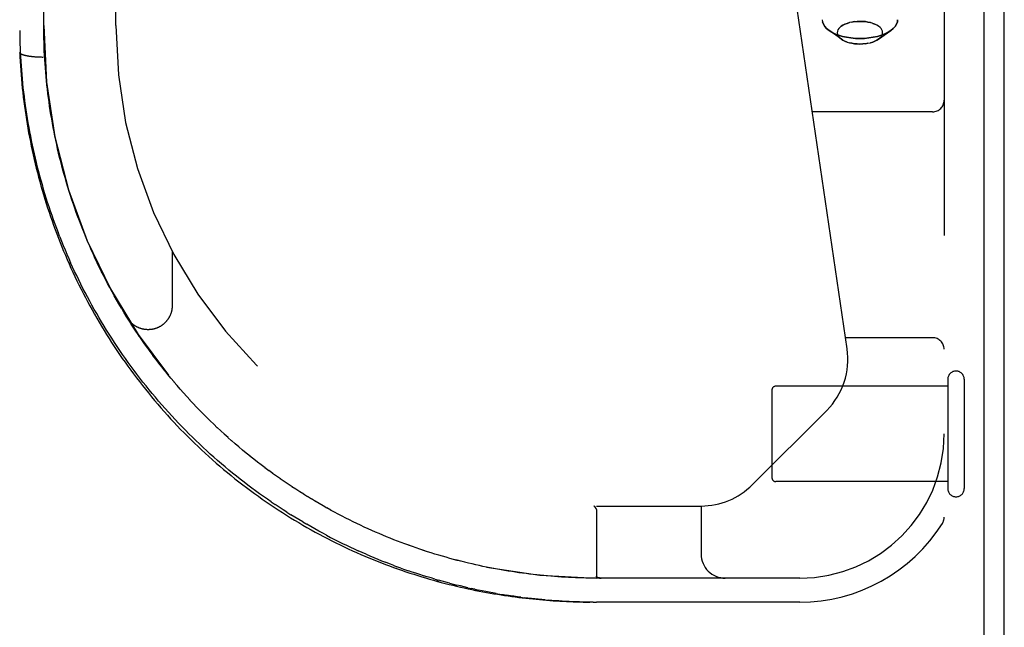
# Model space of a CAD drawing. Header units: inches. Extents: x 0 to 179, y 0 to 116.
# Tile 34 of 234: x 78.14 to 80.69, y 17.06 to 18.64. Entities that reach past the tile are written whole.
import ezdxf

# ---------------------------------------------------------------- set-up
doc = ezdxf.new("R2010")
doc.units = ezdxf.units.IN
doc.header["$LTSCALE"] = 9.842105
doc.header["$MEASUREMENT"] = 0
doc.linetypes.add('HIDDEN', pattern=[0.2, 0.1, -0.1])
doc.layers.get('0').update_dxf_attribs({"linetype": 'CONTINUOUS'})
doc.layers.add('DEFAULT_2', color=8, linetype='HIDDEN')
doc.layers.add('RIGHTHAND_DOOR_ASSEMBLY', color=7, linetype='CONTINUOUS')

msp = doc.modelspace()

# ---------------------------------------------------------------- linework, layer by layer
at = {"color": 7, "linetype": 'Continuous'}
msp.add_line((80.6425, 7.7804), (80.6425, 19.5504), dxfattribs=at)
at = {"color": 3, "linetype": 'Continuous'}
msp.add_line((80.6945, 7.8914), (80.6945, 19.4394), dxfattribs=at)
at = {"layer": 'DEFAULT_2', "color": 8, "linetype": 'HIDDEN'}
for p, q in [((80.5475, 17.6854), (80.1005, 17.6854)), ((80.5475, 17.7034), (80.5475, 17.4194)), ((80.5905, 17.7034), (80.5905, 17.4194)), ((80.0905, 17.6754), (80.0905, 17.4474)), ((80.5475, 17.4374), (80.1005, 17.4374))]:
    msp.add_line(p, q, dxfattribs=at)
for centre, radius, start, end in [((80.569, 17.7034), 0.0215, 0, 180), ((80.1005, 17.6754), 0.01, 90, 180), ((80.1005, 17.4474), 0.01, 180, 270), ((80.569, 17.4194), 0.0215, 180, 360)]:
    msp.add_arc(centre, radius, start, end, dxfattribs=at)
at = {"layer": 'RIGHTHAND_DOOR_ASSEMBLY', "color": 8, "linetype": 'HIDDEN'}
for p, q in [((78.3852, 18.6229), (78.3852, 20.6044)), ((78.1352, 20.2465), (78.1352, 18.5531)), ((78.1977, 18.6229), (78.1977, 20.184)), ((80.538, 19.0614), (80.538, 17.3445)), ((80.286, 17.7828), (80.1028, 19.0296)), ((80.3192, 18.634), (80.3121, 18.6338)), ((80.271, 18.5875), (80.2392, 18.61)), ((80.3527, 18.6288), (80.3583, 18.6266)), ((80.3674, 18.5875), (80.3992, 18.61)), ((80.406, 18.6155), (80.3992, 18.61)), ((80.2751, 18.585), (80.271, 18.5875)), ((80.2857, 18.5802), (80.2801, 18.5824)), ((80.3714, 18.5908), (80.3674, 18.5875)), ((80.3192, 18.575), (80.3264, 18.5752)), ((78.1352, 18.553), (78.1352, 18.5531)), ((78.1756, 18.5412), (78.1735, 18.5414)), ((78.1777, 18.5411), (78.1756, 18.5412)), ((78.1799, 18.5409), (78.1777, 18.5411)), ((78.1821, 18.5408), (78.1799, 18.5409)), ((78.1876, 18.5406), (78.1854, 18.5407)), ((78.1898, 18.5405), (78.1876, 18.5406)), ((78.1921, 18.5405), (78.1898, 18.5405)), ((78.1943, 18.5404), (78.1921, 18.5405)), ((78.1966, 18.5404), (78.1943, 18.5404)), ((78.2004, 18.5349), (78.1998, 18.5459)), ((78.2011, 18.5238), (78.2004, 18.5349)), ((78.2019, 18.5128), (78.2011, 18.5239)), ((78.2028, 18.5018), (78.2019, 18.5128)), ((78.2038, 18.4907), (78.2028, 18.5018)), ((78.2049, 18.4797), (78.2038, 18.4907)), ((78.206, 18.4686), (78.2049, 18.4797)), ((78.2073, 18.4576), (78.206, 18.4686)), ((78.2086, 18.4465), (78.2073, 18.4576)), ((78.21, 18.4354), (78.2086, 18.4465)), ((78.2115, 18.4244), (78.21, 18.4355)), ((78.2131, 18.4133), (78.2115, 18.4244)), ((78.2148, 18.4022), (78.2131, 18.4133)), ((78.2165, 18.3912), (78.2148, 18.4023)), ((78.2184, 18.3801), (78.2165, 18.3912)), ((80.508, 18.3989), (80.1955, 18.3989)), ((78.2339, 18.3026), (78.2314, 18.3137)), ((78.299, 18.0931), (78.2946, 18.1041)), ((78.2394, 18.0734), (78.235, 18.0847)), ((78.3034, 18.0821), (78.2989, 18.0932)), ((78.3079, 18.0712), (78.3033, 18.0823)), ((78.3125, 18.0603), (78.3078, 18.0714)), ((78.3171, 18.0494), (78.3124, 18.0604)), ((78.3219, 18.0386), (78.3171, 18.0494)), ((78.3318, 18.0169), (78.3268, 18.0277)), ((78.5315, 18.0364), (78.5315, 17.8948)), ((78.3421, 17.9953), (78.3368, 18.0062)), ((78.3474, 17.9845), (78.342, 17.9954)), ((78.3695, 17.9416), (78.3638, 17.9524)), ((78.3753, 17.931), (78.3695, 17.9418)), ((78.3812, 17.9203), (78.3753, 17.9311)), ((78.3872, 17.9097), (78.3812, 17.9205)), ((78.3933, 17.8992), (78.3871, 17.9099)), ((78.3995, 17.8887), (78.3933, 17.8992)), ((78.4122, 17.8677), (78.4057, 17.8783)), ((78.4188, 17.8573), (78.4121, 17.8679)), ((78.4254, 17.8469), (78.4187, 17.8574)), ((78.4321, 17.8365), (78.4253, 17.847)), ((78.4389, 17.8262), (78.432, 17.8367)), ((78.4458, 17.8159), (78.4388, 17.8264)), ((78.4528, 17.8057), (78.4457, 17.8161)), ((78.4599, 17.7955), (78.4527, 17.8059)), ((78.4671, 17.7854), (78.4598, 17.7957)), ((80.508, 17.8114), (80.2818, 17.8114)), ((78.4744, 17.7753), (78.467, 17.7856)), ((78.4818, 17.7653), (78.4743, 17.7755)), ((78.4893, 17.7553), (78.4817, 17.7655)), ((78.4969, 17.7454), (78.4892, 17.7555)), ((78.5046, 17.7355), (78.4968, 17.7455)), ((78.5124, 17.7257), (78.5045, 17.7357)), ((78.5203, 17.7159), (78.5122, 17.7258)), ((78.5282, 17.7062), (78.5201, 17.7161)), ((78.5363, 17.6966), (78.5281, 17.7064)), ((78.5445, 17.687), (78.5361, 17.6967)), ((78.5527, 17.6775), (78.5443, 17.6872)), ((78.561, 17.668), (78.5525, 17.6777)), ((78.5694, 17.6586), (78.5609, 17.6682)), ((78.5779, 17.6493), (78.5693, 17.6588)), ((78.5865, 17.6401), (78.5778, 17.6495)), ((78.5952, 17.6309), (78.5864, 17.6403)), ((78.604, 17.6218), (78.595, 17.6311)), ((78.6128, 17.6128), (78.6038, 17.622)), ((78.6217, 17.6039), (78.6126, 17.613)), ((80.0394, 17.429), (80.233, 17.6225)), ((78.6307, 17.5951), (78.6215, 17.6041)), ((78.6397, 17.5863), (78.6305, 17.5953)), ((78.6489, 17.5776), (78.6395, 17.5865)), ((78.6581, 17.569), (78.6487, 17.5778)), ((78.6673, 17.5605), (78.6579, 17.5692)), ((78.6767, 17.5521), (78.6671, 17.5607)), ((78.6861, 17.5438), (78.6764, 17.5523)), ((78.6955, 17.5355), (78.6858, 17.544)), ((78.705, 17.5274), (78.6953, 17.5357)), ((78.7146, 17.5193), (78.7048, 17.5276)), ((78.7242, 17.5114), (78.7144, 17.5195)), ((78.7339, 17.5035), (78.724, 17.5116)), ((78.7436, 17.4958), (78.7337, 17.5037)), ((78.7534, 17.4881), (78.7434, 17.496)), ((78.7632, 17.4806), (78.7532, 17.4883)), ((78.7731, 17.4731), (78.763, 17.4808)), ((78.783, 17.4658), (78.7728, 17.4733)), ((78.7929, 17.4585), (78.7827, 17.466)), ((78.8029, 17.4514), (78.7926, 17.4587)), ((78.7148, 17.4294), (78.7249, 17.4217)), ((78.8129, 17.4444), (78.8026, 17.4516)), ((78.8229, 17.4375), (78.8126, 17.4446)), ((78.8329, 17.4306), (78.8226, 17.4376)), ((78.843, 17.4239), (78.8327, 17.4308)), ((78.8531, 17.4173), (78.8428, 17.4241)), ((78.8633, 17.4108), (78.8529, 17.4175)), ((78.8734, 17.4044), (78.863, 17.411)), ((78.8835, 17.3982), (78.8731, 17.4046)), ((78.789, 17.3846), (78.7993, 17.3777)), ((78.8937, 17.392), (78.8833, 17.3983)), ((78.9038, 17.386), (78.8934, 17.3922)), ((78.9138, 17.3801), (78.9035, 17.3861)), ((78.9239, 17.3743), (78.9136, 17.3802)), ((78.83, 17.3576), (78.8403, 17.3512)), ((78.9338, 17.3687), (78.9236, 17.3745)), ((78.9437, 17.3632), (78.9336, 17.3688)), ((78.9536, 17.3579), (78.9435, 17.3633)), ((78.9634, 17.3526), (78.9534, 17.358)), ((78.9732, 17.3475), (78.9632, 17.3527)), ((79.6273, 17.3739), (79.6275, 17.3739)), ((79.6314, 17.3701), (79.6318, 17.3694)), ((79.6318, 17.3694), (79.6314, 17.37)), ((79.633, 17.3677), (79.6318, 17.3694)), ((79.6318, 17.3694), (79.633, 17.3677)), ((79.6342, 17.3739), (79.9065, 17.3739)), ((79.6342, 17.3636), (79.6342, 17.192)), ((79.9065, 17.3739), (79.9065, 17.2489)), ((78.8712, 17.3324), (78.8815, 17.3264)), ((78.9829, 17.3425), (78.973, 17.3476)), ((79.1366, 17.2753), (79.1269, 17.279)), ((79.1463, 17.2718), (79.1366, 17.2754)), ((79.2341, 17.2433), (79.2244, 17.2461)), ((79.2535, 17.2378), (79.2437, 17.2405)), ((79.2631, 17.2352), (79.2534, 17.2378)), ((79.3015, 17.2255), (79.2918, 17.2278)), ((79.1059, 17.2199), (79.1159, 17.2162)), ((79.1258, 17.2126), (79.1159, 17.2162)), ((79.3864, 17.2079), (79.377, 17.2096)), ((79.214, 17.1839), (79.2236, 17.1811)), ((79.4791, 17.1948), (79.4699, 17.1958)), ((79.6342, 17.192), (79.6342, 17.1919)), ((80.163, 17.1864), (79.6342, 17.1864)), ((79.6423, 17.1867), (79.6427, 17.1867)), ((79.6427, 17.1867), (79.6432, 17.1866)), ((79.6432, 17.1866), (79.6437, 17.1866)), ((79.6437, 17.1866), (79.6442, 17.1865)), ((79.6442, 17.1865), (79.6447, 17.1865)), ((79.6447, 17.1865), (79.6452, 17.1864)), ((79.6452, 17.1864), (79.6458, 17.1864)), ((79.2997, 17.1616), (79.3091, 17.1595)), ((79.3185, 17.1575), (79.3091, 17.1595)), ((79.3185, 17.1575), (79.3278, 17.1555)), ((79.438, 17.1368), (79.447, 17.1356)), ((79.501, 17.1298), (79.5099, 17.1291)), ((79.6254, 17.1239), (79.6342, 17.1239)), ((80.163, 17.1239), (79.6342, 17.1239))]:
    msp.add_line(p, q, dxfattribs=at)
for points in [[(80.2212, 18.6383), (80.2219, 18.6324), (80.2241, 18.6266), (80.2276, 18.6209), (80.2324, 18.6155), (80.2392, 18.61)], [(80.2392, 18.61), (80.2324, 18.6155), (80.2276, 18.6209), (80.2241, 18.6266), (80.2219, 18.6324)], [(80.3051, 18.6332), (80.2983, 18.6321), (80.2918, 18.6306), (80.2857, 18.6288), (80.2801, 18.6266), (80.2751, 18.6241), (80.2707, 18.6213), (80.267, 18.6182), (80.264, 18.615), (80.2619, 18.6116), (80.2606, 18.6081), (80.2602, 18.6045), (80.2606, 18.601), (80.2619, 18.5975), (80.264, 18.594), (80.267, 18.5908), (80.271, 18.5875)], [(80.2983, 18.6321), (80.3051, 18.6332), (80.3121, 18.6338), (80.3192, 18.634)], [(80.3192, 18.634), (80.3264, 18.6338), (80.3333, 18.6332), (80.3401, 18.6321), (80.3466, 18.6306)], [(80.3674, 18.5875), (80.3714, 18.5908), (80.3744, 18.5941), (80.3765, 18.5975), (80.3778, 18.601), (80.3782, 18.6045), (80.3778, 18.6081), (80.3765, 18.6116), (80.3744, 18.615), (80.3714, 18.6182), (80.3678, 18.6213), (80.3634, 18.6241), (80.3583, 18.6266), (80.3527, 18.6288), (80.3466, 18.6306), (80.3401, 18.6321), (80.3333, 18.6332), (80.3264, 18.6338), (80.3192, 18.634)], [(80.3992, 18.61), (80.406, 18.6155), (80.4108, 18.6209), (80.4144, 18.6266), (80.4165, 18.6324), (80.4172, 18.6383)], [(80.4172, 18.6383), (80.4165, 18.6324), (80.4144, 18.6266), (80.4108, 18.6209)], [(78.1352, 18.6102), (78.1353, 18.5988), (78.1356, 18.5874), (78.1359, 18.5759), (78.1363, 18.5645), (78.1368, 18.5531), (78.1373, 18.5416), (78.138, 18.5302), (78.1388, 18.5187), (78.1396, 18.5073), (78.1405, 18.4958), (78.1415, 18.4844), (78.1427, 18.4729), (78.1438, 18.4614), (78.1451, 18.45), (78.1465, 18.4385), (78.148, 18.427), (78.1495, 18.4156), (78.1512, 18.4041), (78.1529, 18.3926), (78.1547, 18.3812), (78.1566, 18.3697), (78.1587, 18.3582), (78.1608, 18.3468), (78.1629, 18.3353), (78.1652, 18.3238), (78.1676, 18.3124), (78.1701, 18.3009), (78.1726, 18.2895), (78.1753, 18.278), (78.178, 18.2666), (78.1809, 18.2552), (78.1838, 18.2437), (78.1869, 18.2323), (78.19, 18.2209), (78.1932, 18.2095), (78.1965, 18.1981), (78.1999, 18.1867), (78.2034, 18.1753), (78.207, 18.164), (78.2107, 18.1526), (78.2145, 18.1412), (78.2184, 18.1299), (78.2224, 18.1186), (78.2265, 18.1073), (78.2307, 18.096), (78.235, 18.0847)], [(78.1998, 18.5459), (78.1992, 18.5569), (78.1988, 18.5679), (78.1984, 18.5789), (78.1981, 18.5899), (78.1979, 18.6009), (78.1977, 18.6119), (78.1977, 18.6229)], [(80.3192, 18.5893), (80.3074, 18.5897), (80.2957, 18.5907), (80.2845, 18.5925), (80.2737, 18.5949), (80.2635, 18.598), (80.2542, 18.6016), (80.2459, 18.6058), (80.2392, 18.61)], [(80.2392, 18.61), (80.2459, 18.6058), (80.2542, 18.6016), (80.2635, 18.598), (80.2737, 18.5949), (80.2845, 18.5925), (80.2958, 18.5907), (80.3074, 18.5897), (80.3192, 18.5893)], [(80.2707, 18.6213), (80.2751, 18.6241), (80.2801, 18.6266), (80.2857, 18.6288), (80.2918, 18.6306)], [(80.3192, 18.5893), (80.331, 18.5897), (80.3427, 18.5907), (80.354, 18.5925), (80.3647, 18.5949), (80.3749, 18.598), (80.3842, 18.6016), (80.3926, 18.6058), (80.3992, 18.61)], [(80.3992, 18.61), (80.3926, 18.6058), (80.3842, 18.6016), (80.3749, 18.598), (80.3647, 18.5949), (80.354, 18.5925), (80.3427, 18.5907), (80.331, 18.5897), (80.3192, 18.5893)], [(80.271, 18.5875), (80.2751, 18.5849), (80.2801, 18.5824), (80.2857, 18.5802), (80.2918, 18.5784), (80.2983, 18.5769), (80.3051, 18.5759), (80.3121, 18.5752), (80.3192, 18.575)], [(80.3333, 18.5759), (80.3401, 18.5769), (80.3466, 18.5784), (80.3527, 18.5802), (80.3583, 18.5824), (80.3634, 18.585), (80.3674, 18.5875)], [(80.3674, 18.5875), (80.3634, 18.5849), (80.3583, 18.5824), (80.3527, 18.5802), (80.3466, 18.5784)], [(80.3192, 18.575), (80.3121, 18.5752), (80.3051, 18.5759), (80.2983, 18.5769), (80.2918, 18.5784)], [(80.3401, 18.5769), (80.3333, 18.5759), (80.3264, 18.5752), (80.3192, 18.575)], [(78.1735, 18.5414), (78.1715, 18.5416), (78.1704, 18.5417), (78.1694, 18.5418), (78.1684, 18.5419), (78.1674, 18.542), (78.1664, 18.5421), (78.1655, 18.5422), (78.1645, 18.5424), (78.1636, 18.5425), (78.1626, 18.5426), (78.1617, 18.5427), (78.1608, 18.5429), (78.1599, 18.543), (78.159, 18.5431), (78.1581, 18.5433), (78.1572, 18.5434), (78.1564, 18.5436), (78.1555, 18.5437), (78.1547, 18.5439), (78.1539, 18.5441), (78.1531, 18.5442), (78.1523, 18.5444), (78.1516, 18.5445), (78.1508, 18.5447), (78.1501, 18.5449), (78.1493, 18.5451), (78.1486, 18.5452), (78.1479, 18.5454), (78.1473, 18.5456), (78.1466, 18.5458), (78.146, 18.546), (78.1453, 18.5462), (78.1447, 18.5464), (78.1442, 18.5466), (78.1436, 18.5468), (78.143, 18.547), (78.1425, 18.5472), (78.142, 18.5474), (78.1415, 18.5476), (78.141, 18.5478), (78.1405, 18.548), (78.1401, 18.5482), (78.1396, 18.5484), (78.1392, 18.5486), (78.1388, 18.5488), (78.1385, 18.5491), (78.1381, 18.5493), (78.1378, 18.5495), (78.1375, 18.5497), (78.1372, 18.5499), (78.1369, 18.5502), (78.1367, 18.5504), (78.1364, 18.5506), (78.1362, 18.5508), (78.136, 18.5511), (78.1359, 18.5513), (78.1357, 18.5515), (78.1356, 18.5517), (78.1355, 18.552), (78.1354, 18.5522), (78.1353, 18.5524), (78.1352, 18.5527), (78.1352, 18.5529), (78.1352, 18.553)], [(78.1352, 18.553), (78.1357, 18.5415), (78.1364, 18.5299), (78.1371, 18.5182), (78.1379, 18.5066), (78.1387, 18.495), (78.1397, 18.4834), (78.1408, 18.4718), (78.1419, 18.4602), (78.1432, 18.4486)], [(78.1854, 18.5407), (78.1832, 18.5408), (78.1821, 18.5408)], [(78.1432, 18.4486), (78.1445, 18.4369), (78.146, 18.4253), (78.1475, 18.4137), (78.1491, 18.4022), (78.1508, 18.3906), (78.1526, 18.379), (78.1544, 18.3674), (78.1564, 18.3559), (78.1585, 18.3443), (78.1606, 18.3327), (78.1629, 18.3212), (78.1652, 18.3097), (78.1677, 18.2981), (78.1702, 18.2866), (78.1728, 18.2751), (78.1755, 18.2636), (78.1783, 18.2521), (78.1812, 18.2407), (78.1842, 18.2292), (78.1873, 18.2178), (78.1904, 18.2063), (78.1937, 18.1949), (78.197, 18.1835), (78.2005, 18.1721), (78.204, 18.1608), (78.2077, 18.1494), (78.2114, 18.1381), (78.2152, 18.1268), (78.2192, 18.1155), (78.2232, 18.1042), (78.2273, 18.0929), (78.2315, 18.0817), (78.2358, 18.0705), (78.2402, 18.0593), (78.2447, 18.0481), (78.2492, 18.0369), (78.2539, 18.0258), (78.2587, 18.0147), (78.2635, 18.0036), (78.2685, 17.9926), (78.2736, 17.9816), (78.2787, 17.9706), (78.284, 17.9596), (78.2893, 17.9487), (78.2948, 17.9378), (78.3003, 17.9269), (78.3059, 17.916), (78.3117, 17.9052), (78.3175, 17.8945), (78.3234, 17.8837), (78.3294, 17.873), (78.3355, 17.8623), (78.3417, 17.8517), (78.348, 17.8411), (78.3544, 17.8305), (78.3609, 17.82), (78.3675, 17.8095), (78.3742, 17.7991), (78.381, 17.7887), (78.3879, 17.7784), (78.3948, 17.7681), (78.4019, 17.7578), (78.4091, 17.7476), (78.4163, 17.7374), (78.4237, 17.7273), (78.4311, 17.7173), (78.4386, 17.7073), (78.4463, 17.6973), (78.454, 17.6874), (78.4618, 17.6775), (78.4697, 17.6678), (78.4777, 17.658), (78.4858, 17.6483), (78.494, 17.6387), (78.5022, 17.6292), (78.5106, 17.6197), (78.519, 17.6102), (78.5275, 17.6009), (78.5362, 17.5916), (78.5449, 17.5824), (78.5536, 17.5732), (78.5625, 17.5641), (78.5715, 17.5551), (78.5805, 17.5461), (78.5896, 17.5373), (78.5988, 17.5285), (78.6081, 17.5198), (78.6174, 17.5111), (78.6268, 17.5026), (78.6363, 17.4941), (78.6459, 17.4857), (78.6555, 17.4774), (78.6652, 17.4692), (78.675, 17.461), (78.6849, 17.453), (78.6948, 17.445), (78.7047, 17.4371), (78.7148, 17.4294), (78.7249, 17.4217), (78.735, 17.4141), (78.7452, 17.4066), (78.7555, 17.3992), (78.7658, 17.3919), (78.7761, 17.3847), (78.7865, 17.3776), (78.797, 17.3706), (78.8074, 17.3637), (78.818, 17.3569), (78.8285, 17.3502), (78.8391, 17.3436), (78.8497, 17.3371), (78.8604, 17.3308), (78.871, 17.3245), (78.8817, 17.3183), (78.8925, 17.3123), (78.9032, 17.3063), (78.9139, 17.3005), (78.9247, 17.2948), (78.9355, 17.2892), (78.9463, 17.2837), (78.957, 17.2783), (78.9678, 17.273), (78.9786, 17.2678), (78.9894, 17.2627), (79.0002, 17.2578), (79.0109, 17.2529), (79.0217, 17.2482), (79.0324, 17.2436), (79.0431, 17.2391), (79.0538, 17.2347), (79.0645, 17.2304), (79.0752, 17.2262), (79.0858, 17.2221), (79.0964, 17.2181), (79.107, 17.2142), (79.1175, 17.2104), (79.128, 17.2067), (79.1385, 17.2032), (79.149, 17.1997), (79.1594, 17.1963), (79.1697, 17.193), (79.1801, 17.1898), (79.1903, 17.1868), (79.2006, 17.1838), (79.2108, 17.1809), (79.2209, 17.178), (79.2311, 17.1753), (79.2411, 17.1727), (79.2511, 17.1701), (79.2611, 17.1677), (79.271, 17.1653), (79.2809, 17.163), (79.2907, 17.1608), (79.3005, 17.1587), (79.3102, 17.1566), (79.3199, 17.1546), (79.3295, 17.1527), (79.3391, 17.1509), (79.3487, 17.1491), (79.3582, 17.1474), (79.3676, 17.1458), (79.377, 17.1443), (79.3864, 17.1428), (79.3957, 17.1414), (79.4049, 17.14), (79.4142, 17.1387), (79.4233, 17.1375), (79.4325, 17.1363), (79.4416, 17.1352), (79.4506, 17.1342), (79.4596, 17.1332), (79.4686, 17.1322), (79.4775, 17.1314), (79.4865, 17.1305), (79.4953, 17.1298), (79.5042, 17.129), (79.513, 17.1284), (79.5218, 17.1277), (79.5305, 17.1272), (79.5393, 17.1266), (79.548, 17.1262), (79.5567, 17.1257), (79.5653, 17.1253), (79.574, 17.125), (79.5826, 17.1247), (79.5912, 17.1245), (79.5999, 17.1243), (79.6085, 17.1241), (79.6171, 17.124)], [(78.2314, 18.3136), (78.229, 18.3248), (78.2267, 18.3358), (78.2245, 18.3469), (78.2223, 18.358), (78.2203, 18.3691), (78.2184, 18.3801)], [(78.229, 18.3247), (78.2267, 18.3358), (78.2245, 18.3469), (78.2224, 18.3579), (78.2203, 18.369), (78.2184, 18.3801)], [(78.2507, 18.2362), (78.2477, 18.2473), (78.2447, 18.2584), (78.2419, 18.2694), (78.2391, 18.2805), (78.2364, 18.2916), (78.2339, 18.3026)], [(78.2477, 18.2472), (78.2448, 18.2583), (78.2419, 18.2693), (78.2391, 18.2804), (78.2365, 18.2915), (78.2339, 18.3026)], [(78.271, 18.17), (78.2673, 18.1811), (78.2638, 18.1921), (78.2604, 18.2031), (78.2571, 18.2142), (78.2539, 18.2252), (78.2507, 18.2363)], [(78.2674, 18.181), (78.2639, 18.192), (78.2604, 18.203), (78.2571, 18.2141), (78.2539, 18.2251), (78.2507, 18.2362)], [(78.2824, 18.1369), (78.2785, 18.148), (78.2747, 18.159), (78.271, 18.1701)], [(78.2785, 18.1479), (78.2747, 18.1589), (78.271, 18.17)], [(78.2947, 18.104), (78.2905, 18.1151), (78.2864, 18.1261), (78.2824, 18.1371)], [(78.2905, 18.115), (78.2864, 18.126), (78.2824, 18.1369)], [(78.2394, 18.0734), (78.2438, 18.0622), (78.2484, 18.0509), (78.2531, 18.0397), (78.2579, 18.0285), (78.2628, 18.0173), (78.2677, 18.0062)], [(78.3268, 18.0277), (78.3219, 18.0387), (78.3171, 18.0496)], [(78.3369, 18.0061), (78.3317, 18.017), (78.3268, 18.0278)], [(78.789, 17.3846), (78.7789, 17.3916), (78.7687, 17.3987), (78.7586, 17.406), (78.7485, 17.4133), (78.7384, 17.4207), (78.7284, 17.4283), (78.7184, 17.4359), (78.7084, 17.4436), (78.6985, 17.4515), (78.6887, 17.4594), (78.6789, 17.4675), (78.6691, 17.4756), (78.6594, 17.4838), (78.6497, 17.4922), (78.6402, 17.5006), (78.6306, 17.5091), (78.6212, 17.5177), (78.6118, 17.5264), (78.6024, 17.5352), (78.5932, 17.544), (78.584, 17.553), (78.5748, 17.562), (78.5658, 17.5711), (78.5568, 17.5803), (78.5479, 17.5896), (78.5391, 17.5989), (78.5304, 17.6084), (78.5217, 17.6179), (78.5132, 17.6274), (78.5047, 17.6371), (78.4963, 17.6468), (78.488, 17.6565), (78.4798, 17.6664), (78.4716, 17.6763), (78.4636, 17.6862), (78.4556, 17.6962), (78.4478, 17.7063), (78.44, 17.7165), (78.4324, 17.7266), (78.4248, 17.7369), (78.4173, 17.7472), (78.4099, 17.7575), (78.4027, 17.7679), (78.3955, 17.7784), (78.3884, 17.7888), (78.3814, 17.7994), (78.3745, 17.8099), (78.3678, 17.8206), (78.3611, 17.8312), (78.3545, 17.8419), (78.348, 17.8526), (78.3416, 17.8634), (78.3353, 17.8742), (78.3291, 17.885), (78.3231, 17.8959), (78.3171, 17.9068), (78.3112, 17.9178), (78.3054, 17.9287), (78.2997, 17.9397), (78.2941, 17.9507), (78.2887, 17.9618), (78.2833, 17.9728), (78.278, 17.9839), (78.2728, 17.995), (78.2677, 18.0062)], [(78.3638, 17.9523), (78.3582, 17.9631), (78.3527, 17.9739), (78.3473, 17.9846)], [(78.3583, 17.963), (78.3528, 17.9737), (78.3474, 17.9845)], [(78.4058, 17.8782), (78.3994, 17.8888), (78.3932, 17.8993)], [(78.5315, 17.8948), (78.5315, 17.8938), (78.5314, 17.8926), (78.5314, 17.8915), (78.5313, 17.8904), (78.5312, 17.8892), (78.5311, 17.8881), (78.531, 17.887), (78.5308, 17.8858), (78.5307, 17.8847), (78.5305, 17.8836), (78.5303, 17.8825), (78.53, 17.8814), (78.5298, 17.8802), (78.5295, 17.8791), (78.5292, 17.878), (78.5289, 17.877), (78.5285, 17.8759), (78.5282, 17.8748), (78.5278, 17.8737), (78.5274, 17.8726), (78.527, 17.8716), (78.5266, 17.8705), (78.5261, 17.8695), (78.5256, 17.8684), (78.5252, 17.8674), (78.5246, 17.8664), (78.5241, 17.8654), (78.5236, 17.8644), (78.523, 17.8634), (78.5224, 17.8624), (78.5218, 17.8615), (78.5212, 17.8605), (78.5206, 17.8595), (78.5199, 17.8586), (78.5193, 17.8577), (78.5186, 17.8568), (78.5179, 17.8559), (78.5172, 17.855), (78.5164, 17.8541), (78.5157, 17.8533), (78.5149, 17.8524), (78.5141, 17.8516), (78.5133, 17.8508), (78.5125, 17.85), (78.5117, 17.8492), (78.5109, 17.8484), (78.51, 17.8477), (78.5092, 17.8469), (78.5083, 17.8462), (78.5074, 17.8455), (78.5065, 17.8448), (78.5056, 17.8441), (78.5046, 17.8435), (78.5037, 17.8428), (78.5027, 17.8422), (78.5018, 17.8416), (78.5008, 17.841), (78.4998, 17.8404), (78.4988, 17.8399), (78.4978, 17.8394), (78.4968, 17.8388), (78.4958, 17.8383), (78.4947, 17.8379), (78.4937, 17.8374), (78.4927, 17.837), (78.4916, 17.8365), (78.4905, 17.8361), (78.4895, 17.8358), (78.4884, 17.8354), (78.4873, 17.8351), (78.4862, 17.8347), (78.4851, 17.8344), (78.484, 17.8341), (78.4829, 17.8339), (78.4818, 17.8336), (78.4807, 17.8334), (78.4795, 17.8332), (78.4784, 17.833), (78.4773, 17.8329), (78.4762, 17.8327), (78.475, 17.8326), (78.4739, 17.8325), (78.4728, 17.8324), (78.4716, 17.8324), (78.4705, 17.8323), (78.4694, 17.8323), (78.4682, 17.8323), (78.4671, 17.8323), (78.4659, 17.8324), (78.4648, 17.8325), (78.4637, 17.8325), (78.4625, 17.8326), (78.4614, 17.8328), (78.4603, 17.8329), (78.4591, 17.8331), (78.458, 17.8333), (78.4569, 17.8335), (78.4558, 17.8337), (78.4547, 17.834), (78.4536, 17.8342), (78.4525, 17.8345), (78.4514, 17.8348), (78.4503, 17.8352), (78.4492, 17.8355), (78.4481, 17.8359), (78.4471, 17.8363), (78.446, 17.8367), (78.4449, 17.8371), (78.4439, 17.8376), (78.4429, 17.838), (78.4418, 17.8385), (78.4408, 17.839), (78.4398, 17.8395), (78.4388, 17.8401), (78.4378, 17.8406), (78.4368, 17.8412), (78.4358, 17.8418), (78.4349, 17.8424), (78.4339, 17.8431), (78.433, 17.8437), (78.4321, 17.8444), (78.4312, 17.845), (78.4303, 17.8457), (78.4294, 17.8465), (78.4285, 17.8472), (78.4276, 17.8479), (78.4268, 17.8487), (78.426, 17.8495), (78.4251, 17.8503), (78.4243, 17.8511), (78.4236, 17.8519), (78.4228, 17.8527), (78.422, 17.8536), (78.4213, 17.8544), (78.4205, 17.8553), (78.4198, 17.8562), (78.4191, 17.8571), (78.4185, 17.858), (78.4178, 17.8589), (78.4172, 17.8598), (78.4166, 17.8608), (78.416, 17.8617)], [(78.348, 17.8411), (78.3544, 17.8306), (78.3609, 17.82), (78.3675, 17.8096), (78.3742, 17.7991), (78.381, 17.7887), (78.3879, 17.7784), (78.3948, 17.7681), (78.4019, 17.7578), (78.4091, 17.7476), (78.4163, 17.7374), (78.4237, 17.7273), (78.4311, 17.7173), (78.4386, 17.7073), (78.4463, 17.6973), (78.454, 17.6874), (78.4618, 17.6775), (78.4697, 17.6678), (78.4777, 17.658), (78.4858, 17.6483), (78.4939, 17.6387), (78.5022, 17.6292), (78.5106, 17.6197), (78.519, 17.6103), (78.5275, 17.6009), (78.5361, 17.5916), (78.5449, 17.5824), (78.5536, 17.5732), (78.5625, 17.5641), (78.5715, 17.5551), (78.5805, 17.5461), (78.5896, 17.5373), (78.5988, 17.5285), (78.6081, 17.5198), (78.6174, 17.5111), (78.6268, 17.5026), (78.6363, 17.4941), (78.6459, 17.4857), (78.6555, 17.4774), (78.6652, 17.4692), (78.675, 17.461), (78.6849, 17.453), (78.6948, 17.445), (78.7047, 17.4371)], [(78.735, 17.4141), (78.7452, 17.4066), (78.7555, 17.3992), (78.7658, 17.3919), (78.7761, 17.3847), (78.7865, 17.3776), (78.797, 17.3706), (78.8074, 17.3637), (78.818, 17.3569), (78.8285, 17.3502), (78.8391, 17.3436), (78.8497, 17.3371), (78.8604, 17.3308), (78.871, 17.3245), (78.8817, 17.3183), (78.8924, 17.3123), (78.9032, 17.3063), (78.9139, 17.3005), (78.9247, 17.2948), (78.9355, 17.2892), (78.9463, 17.2837), (78.957, 17.2783), (78.9678, 17.273), (78.9786, 17.2678), (78.9894, 17.2627), (79.0002, 17.2578), (79.0109, 17.2529), (79.0217, 17.2482), (79.0324, 17.2436), (79.0431, 17.2391), (79.0538, 17.2347), (79.0645, 17.2304), (79.0752, 17.2262), (79.0858, 17.2221), (79.0964, 17.2181), (79.107, 17.2142), (79.1175, 17.2104), (79.128, 17.2067), (79.1385, 17.2032), (79.149, 17.1997), (79.1594, 17.1963), (79.1697, 17.193), (79.1801, 17.1898), (79.1903, 17.1868), (79.2006, 17.1838), (79.2108, 17.1809), (79.2209, 17.1781), (79.231, 17.1753), (79.2411, 17.1727), (79.2511, 17.1701), (79.2611, 17.1677), (79.271, 17.1653)], [(78.83, 17.3576), (78.8197, 17.3642), (78.8095, 17.3709), (78.7993, 17.3777)], [(79.6274, 17.3739), (79.6277, 17.3739), (79.6278, 17.3739), (79.628, 17.3738), (79.6281, 17.3738), (79.6283, 17.3737), (79.6284, 17.3736), (79.6285, 17.3735), (79.6287, 17.3734), (79.6288, 17.3733), (79.629, 17.3732), (79.6291, 17.373), (79.6293, 17.3729), (79.6294, 17.3727), (79.6296, 17.3725), (79.6298, 17.3723), (79.6299, 17.3721), (79.6301, 17.3719)], [(79.6301, 17.3719), (79.6299, 17.3721), (79.6297, 17.3723), (79.6296, 17.3725), (79.6294, 17.3727), (79.6292, 17.3728), (79.6291, 17.373), (79.6289, 17.3731), (79.6288, 17.3733), (79.6286, 17.3734), (79.6285, 17.3735), (79.6283, 17.3736), (79.6282, 17.3737), (79.628, 17.3738), (79.6279, 17.3738), (79.6277, 17.3739), (79.6276, 17.3739)], [(79.6301, 17.3719), (79.6303, 17.3717), (79.6305, 17.3714), (79.6306, 17.3712), (79.6308, 17.3709), (79.631, 17.3706), (79.6312, 17.3704), (79.6314, 17.3701)], [(79.6314, 17.37), (79.6312, 17.3703), (79.631, 17.3706), (79.6308, 17.3709), (79.6306, 17.3711), (79.6304, 17.3714), (79.6303, 17.3716), (79.6301, 17.3719)], [(79.633, 17.3677), (79.6331, 17.3675), (79.6332, 17.3674), (79.6333, 17.3672), (79.6334, 17.367), (79.6335, 17.3668), (79.6336, 17.3666), (79.6337, 17.3664), (79.6337, 17.3662), (79.6338, 17.366), (79.6339, 17.3658), (79.6339, 17.3656), (79.634, 17.3654), (79.634, 17.3652), (79.6341, 17.365), (79.6341, 17.3648), (79.6342, 17.3645), (79.6342, 17.3643), (79.6342, 17.3641), (79.6342, 17.3639), (79.6342, 17.3636)], [(79.6337, 17.3664), (79.6336, 17.3666), (79.6335, 17.3668), (79.6334, 17.367), (79.6333, 17.3672), (79.6332, 17.3673), (79.6331, 17.3675), (79.633, 17.3677)], [(78.8712, 17.3324), (78.8609, 17.3385), (78.8506, 17.3448), (78.8403, 17.3512)], [(78.9331, 17.2978), (78.9228, 17.3033), (78.9124, 17.3089), (78.9021, 17.3146), (78.8918, 17.3204), (78.8815, 17.3264)], [(79.0214, 17.3237), (79.0117, 17.3283), (79.0021, 17.333), (78.9924, 17.3377), (78.9827, 17.3426)], [(79.0118, 17.3282), (79.0022, 17.3329), (78.9926, 17.3377), (78.9829, 17.3425)], [(79.1174, 17.2826), (79.1077, 17.2864), (79.0981, 17.2902), (79.0886, 17.2941), (79.079, 17.2981), (79.0694, 17.3021), (79.0598, 17.3063), (79.0502, 17.3105), (79.0406, 17.3148), (79.031, 17.3192), (79.0214, 17.3237)], [(79.079, 17.2981), (79.0694, 17.3021), (79.0598, 17.3062), (79.0502, 17.3105), (79.0406, 17.3148), (79.031, 17.3192), (79.0214, 17.3237)], [(78.9331, 17.2978), (78.9434, 17.2924), (78.9537, 17.2871), (78.9639, 17.2819), (78.9742, 17.2768), (78.9845, 17.2718), (78.9947, 17.267), (79.0049, 17.2622), (79.0151, 17.2575)], [(79.127, 17.2789), (79.1173, 17.2826), (79.1077, 17.2864), (79.0981, 17.2902), (79.0885, 17.2941)], [(79.0355, 17.2485), (79.0253, 17.253), (79.0151, 17.2575)], [(79.2244, 17.2461), (79.2146, 17.2491), (79.2048, 17.2521), (79.195, 17.2552), (79.1852, 17.2584), (79.1754, 17.2616), (79.1657, 17.265), (79.156, 17.2684), (79.1462, 17.2718)], [(79.2146, 17.249), (79.2049, 17.2521), (79.1951, 17.2552), (79.1853, 17.2584), (79.1755, 17.2616), (79.1658, 17.2649), (79.156, 17.2683), (79.1463, 17.2718)], [(79.0355, 17.2485), (79.0456, 17.2441), (79.0557, 17.2399), (79.0658, 17.2357), (79.0759, 17.2316), (79.0859, 17.2276)], [(79.1059, 17.2199), (79.096, 17.2237), (79.0859, 17.2276)], [(79.2438, 17.2405), (79.234, 17.2433), (79.2243, 17.2461)], [(79.2919, 17.2278), (79.2822, 17.2302), (79.2726, 17.2327), (79.263, 17.2352)], [(79.2823, 17.2302), (79.2727, 17.2326), (79.2631, 17.2352)], [(79.33, 17.219), (79.3204, 17.2211), (79.3109, 17.2233), (79.3014, 17.2255)], [(79.3205, 17.2211), (79.311, 17.2232), (79.3015, 17.2255)], [(79.1258, 17.2126), (79.1358, 17.2091), (79.1456, 17.2056)], [(79.214, 17.1839), (79.2043, 17.1868), (79.1946, 17.1897), (79.1849, 17.1927), (79.1751, 17.1958), (79.1653, 17.199), (79.1555, 17.2023), (79.1456, 17.2056)], [(79.3771, 17.2096), (79.3676, 17.2114), (79.3582, 17.2132), (79.3488, 17.215), (79.3394, 17.217), (79.3299, 17.219)], [(79.3677, 17.2113), (79.3583, 17.2132), (79.3489, 17.215), (79.3394, 17.217), (79.33, 17.219)], [(79.4699, 17.1958), (79.4607, 17.1969), (79.4514, 17.1981), (79.4422, 17.1993), (79.4329, 17.2006), (79.4236, 17.2019), (79.4144, 17.2033), (79.405, 17.2048), (79.3957, 17.2063), (79.3864, 17.2079)], [(79.4607, 17.1969), (79.4515, 17.1981), (79.4422, 17.1993), (79.433, 17.2006), (79.4237, 17.2019), (79.4144, 17.2033), (79.4051, 17.2048), (79.3958, 17.2063), (79.3864, 17.2079)], [(79.2524, 17.1733), (79.2428, 17.1758), (79.2332, 17.1784), (79.2236, 17.1811)], [(79.2524, 17.1733), (79.2619, 17.1708), (79.2714, 17.1684)], [(79.6342, 17.1864), (79.6251, 17.1864), (79.616, 17.1865), (79.6069, 17.1867), (79.5979, 17.1869), (79.5888, 17.1871), (79.5797, 17.1874), (79.5706, 17.1878), (79.5615, 17.1883), (79.5523, 17.1887), (79.5432, 17.1893), (79.5341, 17.1899), (79.525, 17.1906), (79.5158, 17.1913), (79.5067, 17.1921), (79.4975, 17.1929), (79.4883, 17.1938), (79.4791, 17.1948)], [(79.616, 17.1865), (79.6069, 17.1867), (79.5978, 17.1869), (79.5888, 17.1871), (79.5797, 17.1874), (79.5705, 17.1878), (79.5614, 17.1883), (79.5523, 17.1887), (79.5432, 17.1893), (79.5341, 17.1899), (79.5249, 17.1906), (79.5158, 17.1913), (79.5066, 17.1921), (79.4975, 17.1929), (79.4883, 17.1938), (79.4791, 17.1948)], [(79.6423, 17.1867), (79.6419, 17.1868), (79.6414, 17.1869), (79.6411, 17.1869), (79.6407, 17.187), (79.6403, 17.1871), (79.64, 17.1872), (79.6396, 17.1873), (79.6393, 17.1873), (79.639, 17.1874), (79.6387, 17.1875), (79.6384, 17.1876), (79.6382, 17.1877), (79.6379, 17.1878), (79.6377, 17.1879), (79.6375, 17.188), (79.6372, 17.1881), (79.637, 17.1882), (79.6368, 17.1883), (79.6366, 17.1885), (79.6365, 17.1886), (79.6363, 17.1887), (79.6361, 17.1888), (79.636, 17.1889), (79.6358, 17.189), (79.6357, 17.1891), (79.6355, 17.1892), (79.6354, 17.1894), (79.6353, 17.1895), (79.6352, 17.1896), (79.6351, 17.1897), (79.635, 17.1898), (79.6349, 17.19), (79.6348, 17.1901), (79.6347, 17.1902), (79.6347, 17.1903), (79.6346, 17.1905), (79.6345, 17.1906), (79.6345, 17.1907), (79.6344, 17.1909), (79.6344, 17.191), (79.6343, 17.1911), (79.6343, 17.1913), (79.6343, 17.1914), (79.6342, 17.1916), (79.6342, 17.1917), (79.6342, 17.1919)], [(79.647, 17.1864), (79.6464, 17.1864), (79.6458, 17.1864)], [(79.6458, 17.1864), (79.6463, 17.1864), (79.6469, 17.1864)], [(79.2997, 17.1616), (79.2903, 17.1638), (79.2809, 17.1661), (79.2714, 17.1684)], [(79.2809, 17.163), (79.2907, 17.1608), (79.3005, 17.1587), (79.3102, 17.1566), (79.3199, 17.1546), (79.3295, 17.1527), (79.3391, 17.1509), (79.3487, 17.1491), (79.3582, 17.1474), (79.3676, 17.1458), (79.377, 17.1443), (79.3864, 17.1428), (79.3957, 17.1414), (79.4049, 17.14), (79.4141, 17.1387), (79.4233, 17.1375), (79.4325, 17.1363), (79.4416, 17.1352), (79.4506, 17.1342), (79.4596, 17.1332), (79.4686, 17.1322), (79.4775, 17.1314), (79.4864, 17.1305), (79.4953, 17.1298), (79.5042, 17.129), (79.513, 17.1284), (79.5218, 17.1277), (79.5305, 17.1272), (79.5393, 17.1266), (79.548, 17.1262), (79.5567, 17.1257), (79.5653, 17.1253), (79.574, 17.125), (79.5826, 17.1247), (79.5912, 17.1245), (79.5999, 17.1243), (79.6085, 17.1241), (79.6171, 17.124)], [(79.3741, 17.1466), (79.3649, 17.1483), (79.3557, 17.15), (79.3464, 17.1517), (79.3371, 17.1536), (79.3278, 17.1555)], [(79.3741, 17.1466), (79.3833, 17.145), (79.3925, 17.1435), (79.4016, 17.142)], [(79.438, 17.1368), (79.4289, 17.138), (79.4198, 17.1393), (79.4107, 17.1406), (79.4016, 17.142)], [(79.501, 17.1298), (79.492, 17.1307), (79.483, 17.1315), (79.4741, 17.1325), (79.4651, 17.1335), (79.4561, 17.1345), (79.447, 17.1356)], [(79.6257, 17.1239), (79.6165, 17.124), (79.6077, 17.1241), (79.5988, 17.1243), (79.5899, 17.1246), (79.5811, 17.1248), (79.5722, 17.1252), (79.5633, 17.1256), (79.5544, 17.126), (79.5456, 17.1265), (79.5367, 17.1271), (79.5278, 17.1277), (79.5188, 17.1283), (79.5099, 17.1291)]]:
    msp.add_lwpolyline(points, dxfattribs=at)
for centre, radius, start, end in [((79.6342, 18.6229), 1.4365, 180, 270), ((79.6342, 18.6229), 1.249, 180, 270), ((80.508, 18.4289), 0.03, 270, 360), ((80.508, 17.7814), 0.03, 0, 90), ((80.1, 17.7554), 0.188, 315, 8.3606), ((80.163, 17.5614), 0.375, 270, 360), ((79.9065, 17.5619), 0.188, 270, 315), ((80.163, 17.5614), 0.4375, 270, 327.8465), ((80.508, 17.3445), 0.03, 327.8465, 360), ((79.969, 17.2489), 0.0625, 180, 270)]:
    msp.add_arc(centre, radius, start, end, dxfattribs=at)

doc.saveas('drawing.dxf')
